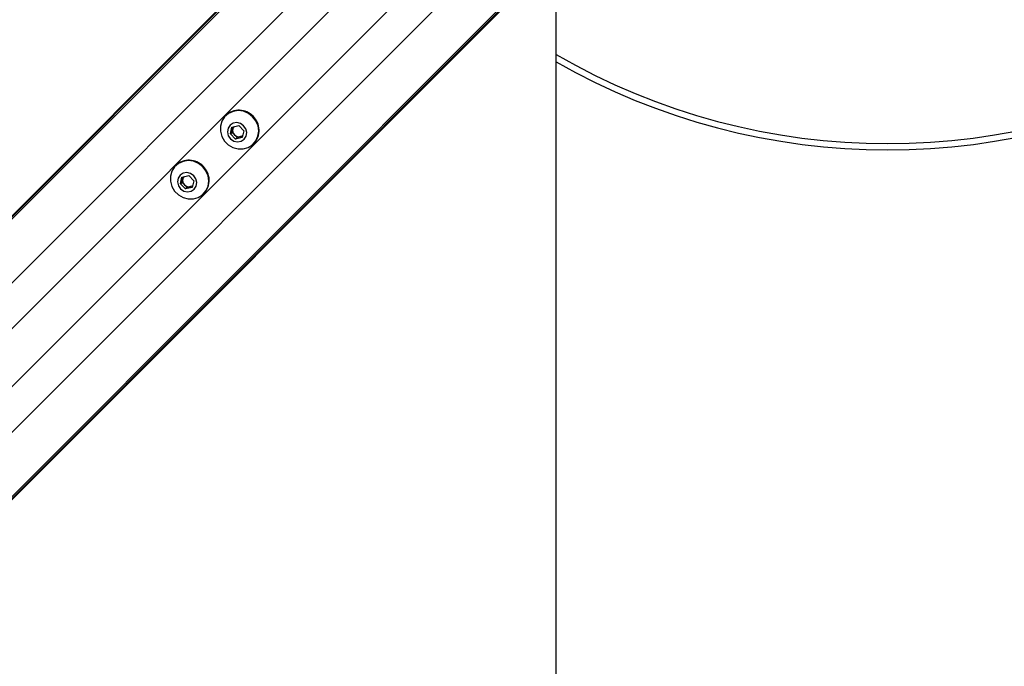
# Model space of a CAD drawing. Header units: millimetres. Extents: x 20 to 23339, y 40 to 19992.
# Tile 73 of 154: x 6364 to 6835, y 14129 to 14438. Entities that reach past the tile are written whole.
import ezdxf

# ---------------------------------------------------------------- set-up
doc = ezdxf.new("R2010")
doc.units = ezdxf.units.MM
doc.header["$LTSCALE"] = 2

msp = doc.modelspace()

# ---------------------------------------------------------------- linework, layer by layer
at = {"color": 7, "linetype": 'Continuous', "lineweight": 25}
for p, q in [((6607.37, 14591.61), (6328.56, 14312.79)), ((6604.95, 14588.64), (5560.48, 13544.16)), ((6672.28, 14521.31), (5632.67, 13481.69)), ((6675.26, 14523.73), (5648.46, 13496.93)), ((6462.33, 14392.12), (6462.15, 14391.93)), ((6465.27, 14386.52), (6468.49, 14387.29)), ((6468.49, 14387.29), (6470.94, 14384.84)), ((6464.5, 14383.3), (6465.27, 14386.52)), ((6465.25, 14384.05), (6464.5, 14383.3)), ((6466.95, 14380.85), (6464.5, 14383.3)), ((6465.25, 14384.05), (6465.64, 14385.66)), ((6466.48, 14382.83), (6465.25, 14384.05)), ((6465.64, 14385.66), (6465.88, 14386.66)), ((6467.7, 14381.6), (6466.48, 14382.83)), ((6470.94, 14384.84), (6470.17, 14381.62)), ((6470.17, 14381.62), (6466.95, 14380.85)), ((6467.7, 14381.6), (6466.95, 14380.85)), ((6469.31, 14381.99), (6467.7, 14381.6)), ((6470.31, 14382.23), (6469.31, 14381.99)), ((6475.58, 14378.5), (6475.76, 14378.68)), ((6438.4, 14368.19), (6438.22, 14368.01)), ((6440.57, 14359.38), (6441.34, 14362.59)), ((6441.33, 14360.13), (6440.57, 14359.38)), ((6443.02, 14356.93), (6440.57, 14359.38)), ((6441.33, 14360.13), (6441.71, 14361.74)), ((6442.55, 14358.9), (6441.33, 14360.13)), ((6441.34, 14362.59), (6444.56, 14363.36)), ((6441.71, 14361.74), (6441.95, 14362.74)), ((6443.78, 14357.68), (6442.55, 14358.9)), ((6444.56, 14363.36), (6447.01, 14360.91)), ((6447.01, 14360.91), (6446.24, 14357.7)), ((6446.24, 14357.7), (6443.02, 14356.93)), ((6443.78, 14357.68), (6443.02, 14356.93)), ((6445.39, 14358.06), (6443.78, 14357.68)), ((6446.39, 14358.3), (6445.39, 14358.06)), ((6451.66, 14354.57), (6451.84, 14354.76))]:
    msp.add_line(p, q, dxfattribs=at)
at = {"color": 8, "linetype": 'Continuous', "lineweight": 25}
for p, q in [((6603, 14585.67), (5341.11, 13323.78)), ((6617.76, 14569.9), (5353.93, 13306.06)), ((6653.54, 14534.12), (5389.71, 13270.28)), ((6669.32, 14519.35), (5406.93, 13256.96)), ((6577.28, 14507.56), (5685.18, 13615.46)), ((6591.21, 14493.63), (5699.11, 13601.53))]:
    msp.add_line(p, q, dxfattribs=at)
at = {"color": 7, "linetype": 'Continuous', "lineweight": 25, "flags": 128}
for points in [[(6620.49, 11968.27), (6620.49, 12608.87), (6620.51, 13249.46), (6620.54, 13878.83), (6620.57, 14452.18)], [(6475.18, 14391.53), (6473.13, 14393.11), (6470.77, 14394.1), (6468.26, 14394.43), (6465.8, 14394.08), (6463.57, 14393.08), (6461.73, 14391.49), (6460.42, 14389.43), (6459.73, 14387.06), (6459.73, 14384.56), (6460.4, 14382.1), (6461.69, 14379.87), (6463.52, 14378.05), (6465.75, 14376.75), (6468.2, 14376.08), (6470.71, 14376.09), (6473.08, 14376.77), (6475.13, 14378.08), (6476.72, 14379.92), (6477.73, 14382.15), (6478.08, 14384.61), (6477.75, 14387.12), (6476.75, 14389.48), (6475.18, 14391.53)], [(6470.87, 14387.23), (6469.35, 14388.27), (6467.58, 14388.68), (6465.82, 14388.38), (6464.36, 14387.43), (6463.41, 14385.96), (6463.11, 14384.21), (6463.52, 14382.44), (6464.56, 14380.91), (6466.09, 14379.87), (6467.86, 14379.46), (6469.61, 14379.76), (6471.08, 14380.71), (6472.03, 14382.17), (6472.33, 14383.93), (6471.92, 14385.7), (6470.87, 14387.23)], [(6451.25, 14367.6), (6449.2, 14369.18), (6446.84, 14370.17), (6444.34, 14370.51), (6441.88, 14370.16), (6439.65, 14369.15), (6437.8, 14367.56), (6436.49, 14365.5), (6435.81, 14363.14), (6435.8, 14360.63), (6436.47, 14358.17), (6437.77, 14355.95), (6439.6, 14354.12), (6441.82, 14352.82), (6444.28, 14352.15), (6446.78, 14352.16), (6449.15, 14352.85), (6451.21, 14354.16), (6452.8, 14356), (6453.81, 14358.23), (6454.16, 14360.69), (6453.82, 14363.19), (6452.83, 14365.56), (6451.25, 14367.6)], [(6446.95, 14363.3), (6445.42, 14364.35), (6443.65, 14364.75), (6441.9, 14364.46), (6440.43, 14363.5), (6439.48, 14362.04), (6439.19, 14360.29), (6439.59, 14358.51), (6440.64, 14356.99), (6442.16, 14355.94), (6443.94, 14355.54), (6445.69, 14355.83), (6447.15, 14356.79), (6448.1, 14358.25), (6448.4, 14360), (6447.99, 14361.78), (6446.95, 14363.3)]]:
    msp.add_lwpolyline(points, dxfattribs=at)
at = {"color": 7, "linetype": 'Continuous', "lineweight": 25}
for centre, radius, start, end in [((6779.29, 14695.64), 317, 239.9414, 300.0566), ((6779.29, 14695.64), 320, 240.2568, 299.7556), ((6468.64, 14385.4), 9.22, 43.2021, 133.2469), ((6469.05, 14384.99), 9.22, 316.7531, 46.7979), ((6468.6, 14385), 3.04, 167.4059, 225.6226), ((6468.26, 14385.04), 2.7, 141.2379, 166.6959), ((6468.65, 14384.95), 3.04, 224.3774, 282.5941), ((6468.69, 14384.62), 2.7, 283.3041, 308.7621), ((6444.72, 14361.48), 9.22, 43.2021, 133.2469), ((6445.13, 14361.07), 9.22, 316.7531, 46.7979), ((6444.68, 14361.08), 3.04, 167.4059, 225.6226), ((6444.34, 14361.12), 2.7, 141.2379, 166.6959), ((6444.72, 14361.03), 3.04, 224.3774, 282.5941), ((6444.77, 14360.69), 2.7, 283.3041, 308.7621)]:
    msp.add_arc(centre, radius, start, end, dxfattribs=at)

doc.saveas('drawing.dxf')
